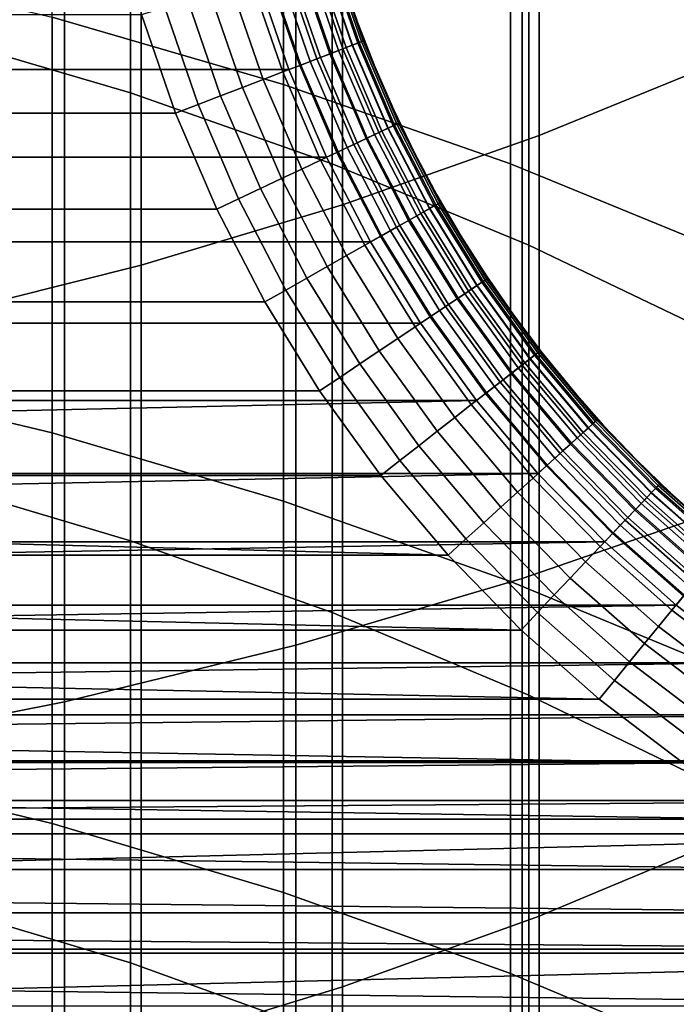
# Model space of a CAD drawing. Header units: metres. Extents: x -28 to 70, y -218 to 28.
# Tile 102 of 256: x 2.85 to 4.47, y -183.75 to -181.32. Entities that reach past the tile are written whole.
import ezdxf

# ---------------------------------------------------------------- set-up
doc = ezdxf.new("R2010")
doc.units = ezdxf.units.M
doc.layers.add('solid_10_261_432_XXX', color=7, linetype='CONTINUOUS')

msp = doc.modelspace()

# ---------------------------------------------------------------- linework, layer by layer
at = {"layer": 'solid_10_261_432_XXX'}
for points in [[(4.603708, -179.432648, 458.922913), (4.603708, -181.417343, 456.706421), (4.1323, -181.609222, 456.873535), (4.1323, -179.619843, 459.095245)], [(4.1323, -179.619843, 459.095245), (4.1323, -181.609222, 456.873535), (3.646882, -181.78009, 457.022339), (3.646882, -179.786545, 459.248688)], [(3.646882, -179.786545, 459.248688), (3.646882, -181.78009, 457.022339), (3.1491, -181.929352, 457.152344), (3.1491, -179.932175, 459.382751)], [(3.1491, -179.932175, 459.382751), (3.1491, -181.929352, 457.152344), (2.640641, -182.056519, 457.263092), (2.640641, -180.056244, 459.496979)], [(2.613968, -180.189682, 429.196472), (2.613968, -181.354996, 426.970428), (3.122935, -181.504089, 427.045868), (3.122935, -180.336639, 429.276001)], [(3.501391, -180.39299, 426.483612), (3.501391, -181.483475, 424.252991), (2.929983, -181.317154, 424.1745), (2.929983, -180.228897, 426.400574)], [(3.122935, -180.336639, 429.276001), (3.122935, -181.504089, 427.045868), (3.621314, -181.679352, 427.134583), (3.621314, -180.509399, 429.369507)], [(4.061356, -180.585968, 426.581268), (4.061356, -181.679062, 424.345276), (3.501391, -181.483475, 424.252991), (3.501391, -180.39299, 426.483612)], [(3.621314, -180.509399, 429.369507), (3.621314, -181.679352, 427.134583), (4.107415, -181.880203, 427.236237), (4.107415, -180.707367, 429.476654)], [(4.090651, -180.687134, 460.077728), (4.090651, -182.703171, 457.826263), (4.636589, -182.514969, 457.662354), (4.636589, -180.503525, 459.908722)], [(4.608047, -180.807159, 426.693207), (4.608047, -181.903259, 424.45108), (4.061356, -181.679062, 424.345276), (4.061356, -180.585968, 426.581268)], [(3.531343, -180.847488, 460.225372), (3.531343, -182.867538, 457.969391), (4.090651, -182.703171, 457.826263), (4.090651, -180.687134, 460.077728)], [(4.107415, -180.707367, 429.476654), (4.107415, -181.880203, 427.236237), (4.57959, -182.105957, 427.350464), (4.57959, -180.929886, 429.597076)], [(2.960494, -180.98407, 460.351105), (2.960494, -183.007538, 458.091309), (3.531343, -182.867538, 457.969391), (3.531343, -180.847488, 460.225372)], [(2.379969, -181.096436, 460.454529), (2.379969, -183.122696, 458.19162), (2.960494, -183.007538, 458.091309), (2.960494, -180.98407, 460.351105)], [(2.929983, -181.317154, 424.1745), (2.929983, -182.343674, 421.919281), (2.348998, -182.205429, 421.858643), (2.348998, -181.180634, 424.110077)], [(3.574387, -181.182175, 225.767471), (3.647655, -181.395065, 225.767471), (3.618464, -181.406326, 225.715775), (3.544446, -181.191254, 225.715775)], [(3.563301, -181.185532, 235.45108), (3.636846, -181.399231, 235.45108), (3.655678, -181.391968, 235.430862), (3.582616, -181.179672, 235.430862)], [(3.598139, -181.174957, 225.822586), (3.670812, -181.386124, 225.822586), (3.647655, -181.395065, 225.767471), (3.574387, -181.182175, 225.767471)], [(3.582616, -181.179672, 235.430862), (3.655678, -181.391968, 235.430862), (3.671631, -181.385803, 235.40799), (3.598979, -181.174698, 235.40799)], [(3.615355, -181.169739, 225.88028), (3.687597, -181.379654, 225.88028), (3.670812, -181.386124, 225.822586), (3.598139, -181.174957, 225.822586)], [(3.598979, -181.174698, 235.40799), (3.671631, -181.385803, 235.40799), (3.684381, -181.38089, 235.382904), (3.612056, -181.170731, 235.382904)], [(3.612056, -181.170731, 235.382904), (3.684381, -181.38089, 235.382904), (3.693667, -181.377304, 235.356125), (3.621581, -181.167847, 235.356125)], [(3.625783, -181.166565, 225.939728), (3.697764, -181.375717, 225.939728), (3.687597, -181.379654, 225.88028), (3.615355, -181.169739, 225.88028)], [(3.621581, -181.167847, 235.356125), (3.693667, -181.377304, 235.356125), (3.6993, -181.375137, 235.328201), (3.627358, -181.166092, 235.328201)], [(3.697764, -181.375717, 225.939728), (3.625783, -181.166565, 225.939728), (3.645799, -181.218231, 226), (3.684126, -181.329178, 226)], [(3.627358, -181.166092, 235.328201), (3.6993, -181.375137, 235.328201), (3.645799, -181.218231, 235.300003)], [(3.465126, -181.215332, 235.497971), (3.54113, -181.436172, 235.497971), (3.56717, -181.426117, 235.491898), (3.491834, -181.207214, 235.491898)], [(3.508754, -181.202087, 225.668213), (3.583665, -181.419754, 225.668213), (3.543768, -181.43515, 225.625504), (3.467831, -181.214508, 225.625504)], [(3.491834, -181.207214, 235.491898), (3.56717, -181.426117, 235.491898), (3.592136, -181.416489, 235.481903), (3.517442, -181.199448, 235.481903)], [(3.544446, -181.191254, 225.715775), (3.618464, -181.406326, 225.715775), (3.583665, -181.419754, 225.668213), (3.508754, -181.202087, 225.668213)], [(3.517442, -181.199448, 235.481903), (3.592136, -181.416489, 235.481903), (3.615521, -181.407455, 235.468201), (3.541427, -181.192169, 235.468201)], [(3.541427, -181.192169, 235.468201), (3.615521, -181.407455, 235.468201), (3.636846, -181.399231, 235.45108), (3.563301, -181.185532, 235.45108)], [(-3.437718, -181.223022, 235.5), (-3.514354, -181.445831, 235.5), (3.514359, -181.445847, 235.5), (3.437721, -181.223038, 235.5)], [(3.422277, -181.228333, 225.588272), (3.499354, -181.452286, 225.588272), (3.451074, -181.470917, 225.557053), (3.372756, -181.243362, 225.557053)], [(3.467831, -181.214508, 225.625504), (3.543768, -181.43515, 225.625504), (3.499354, -181.452286, 225.588272), (3.422277, -181.228333, 225.588272)], [(3.54113, -181.436172, 235.497971), (3.465126, -181.215332, 235.497971), (3.437721, -181.223038, 235.5), (3.514359, -181.445847, 235.5)], [(3.645799, -181.218231, 235.300003), (3.684126, -181.329178, 235.300003), (3.684126, -181.329178, 226), (3.645799, -181.218231, 226)], [(3.6993, -181.375137, 235.328201), (3.684126, -181.329178, 235.300003), (3.645799, -181.218231, 235.300003)], [(3.372756, -181.243362, 225.557053), (3.451074, -181.470917, 225.557053), (3.399632, -181.490768, 225.532303), (3.319993, -181.259369, 225.532303)], [(3.264757, -181.276123, 225.514389), (3.345779, -181.511551, 225.514389), (3.290304, -181.532959, 225.503571), (3.207857, -181.293396, 225.503571)], [(3.319993, -181.259369, 225.532303), (3.399632, -181.490768, 225.532303), (3.345779, -181.511551, 225.514389), (3.264757, -181.276123, 225.514389)], [(3.290304, -181.532959, 225.503571), (3.234411, -181.553696, 225.5), (3.150609, -181.310028, 225.5), (3.207857, -181.293396, 225.503571)], [(3.150609, -181.310028, 225.5), (3.234411, -181.553696, 225.5), (-3.2344, -181.553665, 225.5), (-3.150602, -181.309998, 225.5)], [(3.501391, -181.483475, 424.252991), (3.501391, -182.512085, 421.993164), (2.929983, -182.343674, 421.919281), (2.929983, -181.317154, 424.1745)], [(3.684126, -181.329178, 235.300003), (3.726765, -181.438538, 235.300003), (3.726765, -181.438538, 226), (3.684126, -181.329178, 226)], [(3.697764, -181.375717, 225.939728), (3.684126, -181.329178, 226), (3.726765, -181.438538, 226)], [(3.6993, -181.375137, 235.328201), (3.726765, -181.438538, 235.300003), (3.684126, -181.329178, 235.300003)], [(2.613968, -181.354996, 426.970428), (2.613968, -182.458527, 424.713104), (3.122935, -182.609634, 424.784424), (3.122935, -181.504089, 427.045868)], [(3.684381, -181.38089, 235.382904), (3.771974, -181.585144, 235.382904), (3.780972, -181.580887, 235.356125), (3.693667, -181.377304, 235.356125)], [(3.697764, -181.375717, 225.939728), (3.784941, -181.57901, 225.939728), (3.77509, -181.583664, 225.88028), (3.687597, -181.379654, 225.88028)], [(3.693667, -181.377304, 235.356125), (3.780972, -181.580887, 235.356125), (3.786429, -181.578308, 235.328201), (3.6993, -181.375137, 235.328201)], [(3.784941, -181.57901, 225.939728), (3.697764, -181.375717, 225.939728), (3.726765, -181.438538, 226), (3.773649, -181.546158, 226)], [(3.6993, -181.375137, 235.328201), (3.786429, -181.578308, 235.328201), (3.726765, -181.438538, 235.300003)], [(3.615521, -181.407455, 235.468201), (3.705257, -181.616714, 235.468201), (3.725919, -181.606934, 235.45108), (3.636846, -181.399231, 235.45108)], [(3.647655, -181.395065, 225.767471), (3.736391, -181.60199, 225.767471), (3.708108, -181.615372, 225.715775), (3.618464, -181.406326, 225.715775)], [(3.636846, -181.399231, 235.45108), (3.725919, -181.606934, 235.45108), (3.744164, -181.598297, 235.430862), (3.655678, -181.391968, 235.430862)], [(3.670812, -181.386124, 225.822586), (3.758828, -181.59137, 225.822586), (3.736391, -181.60199, 225.767471), (3.647655, -181.395065, 225.767471)], [(3.655678, -181.391968, 235.430862), (3.744164, -181.598297, 235.430862), (3.759621, -181.590988, 235.40799), (3.671631, -181.385803, 235.40799)], [(3.687597, -181.379654, 225.88028), (3.77509, -181.583664, 225.88028), (3.758828, -181.59137, 225.822586), (3.670812, -181.386124, 225.822586)], [(3.671631, -181.385803, 235.40799), (3.759621, -181.590988, 235.40799), (3.771974, -181.585144, 235.382904), (3.684381, -181.38089, 235.382904)], [(3.54113, -181.436172, 235.497971), (3.633181, -181.650818, 235.497971), (3.65841, -181.638885, 235.491898), (3.56717, -181.426117, 235.491898)], [(3.583665, -181.419754, 225.668213), (3.674392, -181.631317, 225.668213), (3.635736, -181.649612, 225.625504), (3.543768, -181.43515, 225.625504)], [(3.56717, -181.426117, 235.491898), (3.65841, -181.638885, 235.491898), (3.6826, -181.627441, 235.481903), (3.592136, -181.416489, 235.481903)], [(3.618464, -181.406326, 225.715775), (3.708108, -181.615372, 225.715775), (3.674392, -181.631317, 225.668213), (3.583665, -181.419754, 225.668213)], [(3.592136, -181.416489, 235.481903), (3.6826, -181.627441, 235.481903), (3.705257, -181.616714, 235.468201), (3.615521, -181.407455, 235.468201)], [(4.603708, -181.417343, 456.706421), (4.603708, -183.34021, 454.436096), (4.1323, -183.536621, 454.59787), (4.1323, -181.609222, 456.873535)], [(-3.514354, -181.445831, 235.5), (-3.607262, -181.662582, 235.5), (3.607268, -181.662598, 235.5), (3.514359, -181.445847, 235.5)], [(3.543768, -181.43515, 225.625504), (3.635736, -181.649612, 225.625504), (3.592704, -181.669968, 225.588272), (3.499354, -181.452286, 225.588272)], [(3.633181, -181.650818, 235.497971), (3.54113, -181.436172, 235.497971), (3.514359, -181.445847, 235.5), (3.607268, -181.662598, 235.5)], [(3.726765, -181.438538, 235.300003), (3.773649, -181.546158, 235.300003), (3.773649, -181.546158, 226), (3.726765, -181.438538, 226)], [(3.786429, -181.578308, 235.328201), (3.773649, -181.546158, 235.300003), (3.726765, -181.438538, 235.300003)], [(3.451074, -181.470917, 225.557053), (3.545926, -181.692108, 225.557053), (3.496084, -181.715683, 225.532303), (3.399632, -181.490768, 225.532303)], [(3.499354, -181.452286, 225.588272), (3.592704, -181.669968, 225.588272), (3.545926, -181.692108, 225.557053), (3.451074, -181.470917, 225.557053)], [(3.399632, -181.490768, 225.532303), (3.496084, -181.715683, 225.532303), (3.443907, -181.740372, 225.514389), (3.345779, -181.511551, 225.514389)], [(4.061356, -181.679062, 424.345276), (4.061356, -182.710144, 422.080017), (3.501391, -182.512085, 421.993164), (3.501391, -181.483475, 424.252991)], [(3.122935, -181.504089, 427.045868), (3.122935, -182.609634, 424.784424), (3.621314, -182.787292, 424.868256), (3.621314, -181.679352, 427.134583)], [(3.345779, -181.511551, 225.514389), (3.443907, -181.740372, 225.514389), (3.390157, -181.765808, 225.503571), (3.290304, -181.532959, 225.503571)], [(3.390157, -181.765808, 225.503571), (3.336047, -181.790817, 225.5), (3.234411, -181.553696, 225.5), (3.290304, -181.532959, 225.503571)], [(3.773649, -181.546158, 235.300003), (3.824708, -181.651855, 235.300003), (3.824708, -181.651855, 226), (3.773649, -181.546158, 226)], [(3.784941, -181.57901, 225.939728), (3.773649, -181.546158, 226), (3.824708, -181.651855, 226)], [(3.786429, -181.578308, 235.328201), (3.824708, -181.651855, 235.300003), (3.773649, -181.546158, 235.300003)], [(3.234411, -181.553696, 225.5), (3.336047, -181.790817, 225.5), (-3.336032, -181.790787, 225.5), (-3.2344, -181.553665, 225.5)], [(3.758828, -181.59137, 225.822586), (3.861709, -181.789581, 225.822586), (3.840114, -181.801819, 225.767471), (3.736391, -181.60199, 225.767471)], [(3.744164, -181.598297, 235.430862), (3.847596, -181.797577, 235.430862), (3.862473, -181.789139, 235.40799), (3.759621, -181.590988, 235.40799)], [(3.77509, -181.583664, 225.88028), (3.877361, -181.780701, 225.88028), (3.861709, -181.789581, 225.822586), (3.758828, -181.59137, 225.822586)], [(3.759621, -181.590988, 235.40799), (3.862473, -181.789139, 235.40799), (3.874362, -181.78241, 235.382904), (3.771974, -181.585144, 235.382904)], [(3.771974, -181.585144, 235.382904), (3.874362, -181.78241, 235.382904), (3.883022, -181.777496, 235.356125), (3.780972, -181.580887, 235.356125)], [(3.784941, -181.57901, 225.939728), (3.886842, -181.77533, 225.939728), (3.877361, -181.780701, 225.88028), (3.77509, -181.583664, 225.88028)], [(3.780972, -181.580887, 235.356125), (3.883022, -181.777496, 235.356125), (3.888275, -181.774521, 235.328201), (3.786429, -181.578308, 235.328201)], [(3.886842, -181.77533, 225.939728), (3.784941, -181.57901, 225.939728), (3.824708, -181.651855, 226), (3.879862, -181.755478, 226)], [(3.786429, -181.578308, 235.328201), (3.888275, -181.774521, 235.328201), (3.824708, -181.651855, 235.300003)], [(4.1323, -181.609222, 456.873535), (4.1323, -183.536621, 454.59787), (3.646882, -183.711517, 454.741913), (3.646882, -181.78009, 457.022339)], [(3.708108, -181.615372, 225.715775), (3.812893, -181.817245, 225.715775), (3.780442, -181.835632, 225.668213), (3.674392, -181.631317, 225.668213)], [(3.6826, -181.627441, 235.481903), (3.788342, -181.831161, 235.481903), (3.810149, -181.818802, 235.468201), (3.705257, -181.616714, 235.468201)], [(3.705257, -181.616714, 235.468201), (3.810149, -181.818802, 235.468201), (3.830035, -181.807526, 235.45108), (3.725919, -181.606934, 235.45108)], [(3.736391, -181.60199, 225.767471), (3.840114, -181.801819, 225.767471), (3.812893, -181.817245, 225.715775), (3.708108, -181.615372, 225.715775)], [(3.725919, -181.606934, 235.45108), (3.830035, -181.807526, 235.45108), (3.847596, -181.797577, 235.430862), (3.744164, -181.598297, 235.430862)], [(3.633181, -181.650818, 235.497971), (3.740777, -181.858109, 235.497971), (3.76506, -181.844345, 235.491898), (3.65841, -181.638885, 235.491898)], [(3.674392, -181.631317, 225.668213), (3.780442, -181.835632, 225.668213), (3.743237, -181.85672, 225.625504), (3.635736, -181.649612, 225.625504)], [(3.65841, -181.638885, 235.491898), (3.76506, -181.844345, 235.491898), (3.788342, -181.831161, 235.481903), (3.6826, -181.627441, 235.481903)], [(-3.607262, -181.662582, 235.5), (-3.715932, -181.871994, 235.5), (3.715939, -181.872009, 235.5), (3.607268, -181.662598, 235.5)], [(3.592704, -181.669968, 225.588272), (3.70182, -181.880188, 225.588272), (3.656797, -181.905701, 225.557053), (3.545926, -181.692108, 225.557053)], [(3.635736, -181.649612, 225.625504), (3.743237, -181.85672, 225.625504), (3.70182, -181.880188, 225.588272), (3.592704, -181.669968, 225.588272)], [(3.740777, -181.858109, 235.497971), (3.633181, -181.650818, 235.497971), (3.607268, -181.662598, 235.5), (3.715939, -181.872009, 235.5)], [(3.824708, -181.651855, 235.300003), (3.879862, -181.755478, 235.300003), (3.879862, -181.755478, 226), (3.824708, -181.651855, 226)], [(3.888275, -181.774521, 235.328201), (3.879862, -181.755478, 235.300003), (3.824708, -181.651855, 235.300003)], [(3.545926, -181.692108, 225.557053), (3.656797, -181.905701, 225.557053), (3.608826, -181.932892, 225.532303), (3.496084, -181.715683, 225.532303)], [(3.621314, -181.679352, 427.134583), (3.621314, -182.787292, 424.868256), (4.107415, -182.99086, 424.964325), (4.107415, -181.880203, 427.236237)], [(4.608047, -181.903259, 424.45108), (4.608047, -182.93718, 422.179626), (4.061356, -182.710144, 422.080017), (4.061356, -181.679062, 424.345276)], [(3.496084, -181.715683, 225.532303), (3.608826, -181.932892, 225.532303), (3.558608, -181.961349, 225.514389), (3.443907, -181.740372, 225.514389)], [(3.443907, -181.740372, 225.514389), (3.558608, -181.961349, 225.514389), (3.506876, -181.990677, 225.503571), (3.390157, -181.765808, 225.503571)], [(3.506876, -181.990677, 225.503571), (3.454941, -182.019928, 225.5), (3.336047, -181.790817, 225.5), (3.390157, -181.765808, 225.503571)], [(3.879862, -181.755478, 235.300003), (3.939028, -181.856857, 235.300003), (3.939028, -181.856857, 226), (3.879862, -181.755478, 226)], [(3.886842, -181.77533, 225.939728), (3.879862, -181.755478, 226), (3.939028, -181.856857, 226)], [(3.888275, -181.774521, 235.328201), (3.939028, -181.856857, 235.300003), (3.879862, -181.755478, 235.300003)], [(3.336047, -181.790817, 225.5), (3.454941, -182.019928, 225.5), (-3.454924, -182.019897, 225.5), (-3.336032, -181.790787, 225.5)], [(3.646882, -181.78009, 457.022339), (3.646882, -183.711517, 454.741913), (3.1491, -183.864304, 454.867737), (3.1491, -181.929352, 457.152344)], [(3.861709, -181.789581, 225.822586), (3.978898, -181.979675, 225.822586), (3.958262, -181.993469, 225.767471), (3.840114, -181.801819, 225.767471)], [(3.847596, -181.797577, 235.430862), (3.965411, -181.988693, 235.430862), (3.979627, -181.979187, 235.40799), (3.862473, -181.789139, 235.40799)], [(3.877361, -181.780701, 225.88028), (3.993855, -181.969681, 225.88028), (3.978898, -181.979675, 225.822586), (3.861709, -181.789581, 225.822586)], [(3.862473, -181.789139, 235.40799), (3.979627, -181.979187, 235.40799), (3.990989, -181.971588, 235.382904), (3.874362, -181.78241, 235.382904)], [(3.874362, -181.78241, 235.382904), (3.990989, -181.971588, 235.382904), (3.999264, -181.966064, 235.356125), (3.883022, -181.777496, 235.356125)], [(3.886842, -181.77533, 225.939728), (4.002914, -181.963623, 225.939728), (3.993855, -181.969681, 225.88028), (3.877361, -181.780701, 225.88028)], [(3.883022, -181.777496, 235.356125), (3.999264, -181.966064, 235.356125), (4.004283, -181.962708, 235.328201), (3.888275, -181.774521, 235.328201)], [(4.002914, -181.963623, 225.939728), (3.886842, -181.77533, 225.939728), (3.939028, -181.856857, 226), (4.002114, -181.955856, 226)], [(3.888275, -181.774521, 235.328201), (4.004283, -181.962708, 235.328201), (3.939028, -181.856857, 235.300003)], [(3.810149, -181.818802, 235.468201), (3.929627, -182.012619, 235.468201), (3.948631, -181.999908, 235.45108), (3.830035, -181.807526, 235.45108)], [(3.840114, -181.801819, 225.767471), (3.958262, -181.993469, 225.767471), (3.93225, -182.010864, 225.715775), (3.812893, -181.817245, 225.715775)], [(3.830035, -181.807526, 235.45108), (3.948631, -181.999908, 235.45108), (3.965411, -181.988693, 235.430862), (3.847596, -181.797577, 235.430862)], [(3.780442, -181.835632, 225.668213), (3.901241, -182.031586, 225.668213), (3.865688, -182.055359, 225.625504), (3.743237, -181.85672, 225.625504)], [(3.76506, -181.844345, 235.491898), (3.886542, -182.041412, 235.491898), (3.908789, -182.026535, 235.481903), (3.788342, -181.831161, 235.481903)], [(3.812893, -181.817245, 225.715775), (3.93225, -182.010864, 225.715775), (3.901241, -182.031586, 225.668213), (3.780442, -181.835632, 225.668213)], [(3.788342, -181.831161, 235.481903), (3.908789, -182.026535, 235.481903), (3.929627, -182.012619, 235.468201), (3.810149, -181.818802, 235.468201)], [(3.743237, -181.85672, 225.625504), (3.865688, -182.055359, 225.625504), (3.826111, -182.081818, 225.588272), (3.70182, -181.880188, 225.588272)], [(3.863338, -182.056931, 235.497971), (3.740777, -181.858109, 235.497971), (3.715939, -181.872009, 235.5), (3.83968, -182.072754, 235.5)], [(3.740777, -181.858109, 235.497971), (3.863338, -182.056931, 235.497971), (3.886542, -182.041412, 235.491898), (3.76506, -181.844345, 235.491898)], [(3.939028, -181.856857, 235.300003), (4.002114, -181.955856, 235.300003), (4.002114, -181.955856, 226), (3.939028, -181.856857, 226)], [(4.004283, -181.962708, 235.328201), (4.002114, -181.955856, 235.300003), (3.939028, -181.856857, 235.300003)], [(-3.715932, -181.871994, 235.5), (-3.839669, -182.072739, 235.5), (3.83968, -182.072754, 235.5), (3.715939, -181.872009, 235.5)], [(3.70182, -181.880188, 225.588272), (3.826111, -182.081818, 225.588272), (3.783088, -182.110565, 225.557053), (3.656797, -181.905701, 225.557053)], [(4.107415, -181.880203, 427.236237), (4.107415, -182.99086, 424.964325), (4.57959, -183.219681, 425.072327), (4.57959, -182.105957, 427.350464)], [(3.656797, -181.905701, 225.557053), (3.783088, -182.110565, 225.557053), (3.737247, -182.14122, 225.532303), (3.608826, -181.932892, 225.532303)], [(3.1491, -181.929352, 457.152344), (3.1491, -183.864304, 454.867737), (2.640641, -183.994476, 454.974945), (2.640641, -182.056519, 457.263092)], [(3.608826, -181.932892, 225.532303), (3.737247, -182.14122, 225.532303), (3.68926, -182.173294, 225.514389), (3.558608, -181.961349, 225.514389)], [(3.558608, -181.961349, 225.514389), (3.68926, -182.173294, 225.514389), (3.639825, -182.206345, 225.503571), (3.506876, -181.990677, 225.503571)], [(4.002114, -181.955856, 235.300003), (4.069025, -182.052292, 235.300003), (4.069025, -182.052292, 226), (4.002114, -181.955856, 226)], [(4.002914, -181.963623, 225.939728), (4.002114, -181.955856, 226), (4.069025, -182.052292, 226)], [(4.004283, -181.962708, 235.328201), (4.069025, -182.052292, 235.300003), (4.002114, -181.955856, 235.300003)], [(3.978898, -181.979675, 225.822586), (4.109758, -182.160629, 225.822586), (4.090194, -182.175919, 225.767471), (3.958262, -181.993469, 225.767471)], [(3.965411, -181.988693, 235.430862), (4.096972, -182.170624, 235.430862), (4.11045, -182.160095, 235.40799), (3.979627, -181.979187, 235.40799)], [(3.993855, -181.969681, 225.88028), (4.123939, -182.149567, 225.88028), (4.109758, -182.160629, 225.822586), (3.978898, -181.979675, 225.822586)], [(3.979627, -181.979187, 235.40799), (4.11045, -182.160095, 235.40799), (4.121222, -182.151688, 235.382904), (3.990989, -181.971588, 235.382904)], [(3.990989, -181.971588, 235.382904), (4.121222, -182.151688, 235.382904), (4.129067, -182.145554, 235.356125), (3.999264, -181.966064, 235.356125)], [(4.002914, -181.963623, 225.939728), (4.132528, -182.142853, 225.939728), (4.123939, -182.149567, 225.88028), (3.993855, -181.969681, 225.88028)], [(3.999264, -181.966064, 235.356125), (4.129067, -182.145554, 235.356125), (4.133826, -182.141846, 235.328201), (4.004283, -181.962708, 235.328201)], [(4.002914, -181.963623, 225.939728), (4.069025, -182.052292, 226), (4.132528, -182.142853, 225.939728)], [(4.004283, -181.962708, 235.328201), (4.133826, -182.141846, 235.328201), (4.069025, -182.052292, 235.300003)], [(3.506876, -181.990677, 225.503571), (3.639825, -182.206345, 225.503571), (3.590286, -182.239487, 225.5), (3.454941, -182.019928, 225.5)], [(3.93225, -182.010864, 225.715775), (4.065532, -182.195175, 225.715775), (4.036132, -182.218124, 225.668213), (3.901241, -182.031586, 225.668213)], [(3.929627, -182.012619, 235.468201), (4.063046, -182.197113, 235.468201), (4.081062, -182.183044, 235.45108), (3.948631, -181.999908, 235.45108)], [(3.958262, -181.993469, 225.767471), (4.090194, -182.175919, 225.767471), (4.065532, -182.195175, 225.715775), (3.93225, -182.010864, 225.715775)], [(3.948631, -181.999908, 235.45108), (4.081062, -182.183044, 235.45108), (4.096972, -182.170624, 235.430862), (3.965411, -181.988693, 235.430862)], [(3.454941, -182.019928, 225.5), (3.590286, -182.239487, 225.5), (-3.590267, -182.239456, 225.5), (-3.454924, -182.019897, 225.5)], [(3.901241, -182.031586, 225.668213), (4.036132, -182.218124, 225.668213), (4.002425, -182.244446, 225.625504), (3.865688, -182.055359, 225.625504)], [(3.886542, -182.041412, 235.491898), (4.022196, -182.229004, 235.491898), (4.043289, -182.21254, 235.481903), (3.908789, -182.026535, 235.481903)], [(3.908789, -182.026535, 235.481903), (4.043289, -182.21254, 235.481903), (4.063046, -182.197113, 235.468201), (3.929627, -182.012619, 235.468201)], [(3.865688, -182.055359, 225.625504), (4.002425, -182.244446, 225.625504), (3.964902, -182.273743, 225.588272), (3.826111, -182.081818, 225.588272)], [(4.000196, -182.246185, 235.497971), (3.863338, -182.056931, 235.497971), (3.83968, -182.072754, 235.5), (3.977789, -182.263733, 235.5)], [(3.863338, -182.056931, 235.497971), (4.000196, -182.246185, 235.497971), (4.022196, -182.229004, 235.491898), (3.886542, -182.041412, 235.491898)], [(4.069025, -182.052292, 235.300003), (4.139658, -182.146057, 235.300003), (4.139658, -182.146057, 226), (4.069025, -182.052292, 226)], [(4.132528, -182.142853, 225.939728), (4.069025, -182.052292, 226), (4.139658, -182.146057, 226)], [(4.133826, -182.141846, 235.328201), (4.139658, -182.146057, 235.300003), (4.069025, -182.052292, 235.300003)], [(-3.839669, -182.072739, 235.5), (-3.977777, -182.263718, 235.5), (3.977789, -182.263733, 235.5), (3.83968, -182.072754, 235.5)], [(3.826111, -182.081818, 225.588272), (3.964902, -182.273743, 225.588272), (3.924112, -182.305588, 225.557053), (3.783088, -182.110565, 225.557053)], [(3.783088, -182.110565, 225.557053), (3.924112, -182.305588, 225.557053), (3.880651, -182.339523, 225.532303), (3.737247, -182.14122, 225.532303)], [(3.737247, -182.14122, 225.532303), (3.880651, -182.339523, 225.532303), (3.835154, -182.375046, 225.514389), (3.68926, -182.173294, 225.514389)], [(4.123939, -182.149567, 225.88028), (4.266908, -182.319397, 225.88028), (4.253581, -182.331482, 225.822586), (4.109758, -182.160629, 225.822586)], [(4.11045, -182.160095, 235.40799), (4.254231, -182.330887, 235.40799), (4.264355, -182.321701, 235.382904), (4.121222, -182.151688, 235.382904)], [(4.121222, -182.151688, 235.382904), (4.264355, -182.321701, 235.382904), (4.271728, -182.315018, 235.356125), (4.129067, -182.145554, 235.356125)], [(4.132528, -182.142853, 225.939728), (4.274981, -182.312073, 225.939728), (4.266908, -182.319397, 225.88028), (4.123939, -182.149567, 225.88028)], [(4.129067, -182.145554, 235.356125), (4.271728, -182.315018, 235.356125), (4.276201, -182.310959, 235.328201), (4.133826, -182.141846, 235.328201)], [(4.132528, -182.142853, 225.939728), (4.139658, -182.146057, 226), (4.213904, -182.236969, 226)], [(4.132528, -182.142853, 225.939728), (4.213904, -182.236969, 226), (4.274981, -182.312073, 225.939728)], [(4.133826, -182.141846, 235.328201), (4.276201, -182.310959, 235.328201), (4.139658, -182.146057, 235.300003)], [(4.139658, -182.146057, 235.300003), (4.213904, -182.236969, 235.300003), (4.213904, -182.236969, 226), (4.139658, -182.146057, 226)], [(4.276201, -182.310959, 235.328201), (4.213904, -182.236969, 235.300003), (4.139658, -182.146057, 235.300003)], [(3.68926, -182.173294, 225.514389), (3.835154, -182.375046, 225.514389), (3.788286, -182.411636, 225.503571), (3.639825, -182.206345, 225.503571)], [(4.090194, -182.175919, 225.767471), (4.235194, -182.348145, 225.767471), (4.212016, -182.369171, 225.715775), (4.065532, -182.195175, 225.715775)], [(4.081062, -182.183044, 235.45108), (4.226612, -182.355927, 235.45108), (4.241564, -182.342377, 235.430862), (4.096972, -182.170624, 235.430862)], [(4.109758, -182.160629, 225.822586), (4.253581, -182.331482, 225.822586), (4.235194, -182.348145, 225.767471), (4.090194, -182.175919, 225.767471)], [(4.096972, -182.170624, 235.430862), (4.241564, -182.342377, 235.430862), (4.254231, -182.330887, 235.40799), (4.11045, -182.160095, 235.40799)], [(2.929983, -182.343674, 421.919281), (2.929983, -183.307648, 419.636627), (2.348998, -183.167786, 419.579834), (2.348998, -182.205429, 421.858643)], [(4.065532, -182.195175, 225.715775), (4.212016, -182.369171, 225.715775), (4.184385, -182.394226, 225.668213), (4.036132, -182.218124, 225.668213)], [(4.043289, -182.21254, 235.481903), (4.191111, -182.388123, 235.481903), (4.209679, -182.371292, 235.468201), (4.063046, -182.197113, 235.468201)], [(4.063046, -182.197113, 235.468201), (4.209679, -182.371292, 235.468201), (4.226612, -182.355927, 235.45108), (4.081062, -182.183044, 235.45108)], [(3.639825, -182.206345, 225.503571), (3.788286, -182.411636, 225.503571), (3.741348, -182.44838, 225.5), (3.590286, -182.239487, 225.5)], [(4.000196, -182.246185, 235.497971), (4.150612, -182.42485, 235.497971), (4.171288, -182.406097, 235.491898), (4.022196, -182.229004, 235.491898)], [(4.036132, -182.218124, 225.668213), (4.184385, -182.394226, 225.668213), (4.152706, -182.422958, 225.625504), (4.002425, -182.244446, 225.625504)], [(4.022196, -182.229004, 235.491898), (4.171288, -182.406097, 235.491898), (4.191111, -182.388123, 235.481903), (4.043289, -182.21254, 235.481903)], [(3.590286, -182.239487, 225.5), (3.741348, -182.44838, 225.5), (-3.741326, -182.448349, 225.5), (-3.590267, -182.239456, 225.5)], [(4.002425, -182.244446, 225.625504), (4.152706, -182.422958, 225.625504), (4.117441, -182.454926, 225.588272), (3.964902, -182.273743, 225.588272)], [(4.000196, -182.246185, 235.497971), (3.977789, -182.263733, 235.5), (4.12961, -182.444061, 235.5), (4.150612, -182.42485, 235.497971)], [(4.213904, -182.236969, 235.300003), (4.291651, -182.324921, 235.300003), (4.291651, -182.324921, 226), (4.213904, -182.236969, 226)], [(4.274981, -182.312073, 225.939728), (4.213904, -182.236969, 226), (4.291651, -182.324921, 226)], [(4.276201, -182.310959, 235.328201), (4.291651, -182.324921, 235.300003), (4.213904, -182.236969, 235.300003)], [(-3.977777, -182.263718, 235.5), (-4.129601, -182.444046, 235.5), (3.977789, -182.263733, 235.5)], [(-4.129601, -182.444046, 235.5), (4.12961, -182.444061, 235.5), (3.977789, -182.263733, 235.5)], [(3.964902, -182.273743, 225.588272), (4.117441, -182.454926, 225.588272), (4.079105, -182.4897, 225.557053), (3.924112, -182.305588, 225.557053)], [(3.924112, -182.305588, 225.557053), (4.079105, -182.4897, 225.557053), (4.03826, -182.526733, 225.532303), (3.880651, -182.339523, 225.532303)], [(4.266908, -182.319397, 225.88028), (4.421988, -182.478241, 225.88028), (4.409586, -182.491272, 225.822586), (4.253581, -182.331482, 225.822586)], [(4.254231, -182.330887, 235.40799), (4.410192, -182.490631, 235.40799), (4.419612, -182.480728, 235.382904), (4.264355, -182.321701, 235.382904)], [(4.264355, -182.321701, 235.382904), (4.419612, -182.480728, 235.382904), (4.426473, -182.473526, 235.356125), (4.271728, -182.315018, 235.356125)], [(4.274981, -182.312073, 225.939728), (4.4295, -182.470337, 225.939728), (4.421988, -182.478241, 225.88028), (4.266908, -182.319397, 225.88028)], [(4.271728, -182.315018, 235.356125), (4.426473, -182.473526, 235.356125), (4.430635, -182.469147, 235.328201), (4.276201, -182.310959, 235.328201)], [(4.274981, -182.312073, 225.939728), (4.291651, -182.324921, 226), (4.372778, -182.40976, 226)], [(4.274981, -182.312073, 225.939728), (4.372778, -182.40976, 226), (4.4295, -182.470337, 225.939728)], [(4.276201, -182.310959, 235.328201), (4.430635, -182.469147, 235.328201), (4.372778, -182.40976, 235.300003), (4.291651, -182.324921, 235.300003)], [(4.291651, -182.324921, 235.300003), (4.372778, -182.40976, 235.300003), (4.372778, -182.40976, 226), (4.291651, -182.324921, 226)], [(3.501391, -182.512085, 421.993164), (3.501391, -183.478043, 419.705841), (2.929983, -183.307648, 419.636627), (2.929983, -182.343674, 421.919281)], [(3.880651, -182.339523, 225.532303), (4.03826, -182.526733, 225.532303), (3.9955, -182.565506, 225.514389), (3.835154, -182.375046, 225.514389)], [(4.235194, -182.348145, 225.767471), (4.392476, -182.509247, 225.767471), (4.370907, -182.531921, 225.715775), (4.212016, -182.369171, 225.715775)], [(4.226612, -182.355927, 235.45108), (4.38449, -182.517639, 235.45108), (4.398404, -182.503021, 235.430862), (4.241564, -182.342377, 235.430862)], [(4.253581, -182.331482, 225.822586), (4.409586, -182.491272, 225.822586), (4.392476, -182.509247, 225.767471), (4.235194, -182.348145, 225.767471)], [(4.241564, -182.342377, 235.430862), (4.398404, -182.503021, 235.430862), (4.410192, -182.490631, 235.40799), (4.254231, -182.330887, 235.40799)], [(3.835154, -182.375046, 225.514389), (3.9955, -182.565506, 225.514389), (3.951452, -182.605453, 225.503571), (3.788286, -182.411636, 225.503571)], [(4.212016, -182.369171, 225.715775), (4.370907, -182.531921, 225.715775), (4.345196, -182.558945, 225.668213), (4.184385, -182.394226, 225.668213)], [(4.191111, -182.388123, 235.481903), (4.351455, -182.552368, 235.481903), (4.368733, -182.53421, 235.468201), (4.209679, -182.371292, 235.468201)], [(4.209679, -182.371292, 235.468201), (4.368733, -182.53421, 235.468201), (4.38449, -182.517639, 235.45108), (4.226612, -182.355927, 235.45108)], [(4.184385, -182.394226, 225.668213), (4.345196, -182.558945, 225.668213), (4.315716, -182.58992, 225.625504), (4.152706, -182.422958, 225.625504)], [(4.171288, -182.406097, 235.491898), (4.333007, -182.571747, 235.491898), (4.351455, -182.552368, 235.481903), (4.191111, -182.388123, 235.481903)], [(3.788286, -182.411636, 225.503571), (3.951452, -182.605453, 225.503571), (3.907445, -182.64566, 225.5), (3.741348, -182.44838, 225.5)], [(4.152706, -182.422958, 225.625504), (4.315716, -182.58992, 225.625504), (4.2829, -182.624405, 225.588272), (4.117441, -182.454926, 225.588272)], [(4.150612, -182.42485, 235.497971), (4.313768, -182.591965, 235.497971), (4.333007, -182.571747, 235.491898), (4.171288, -182.406097, 235.491898)], [(4.372778, -182.40976, 235.300003), (4.457162, -182.491348, 235.300003), (4.457162, -182.491348, 226), (4.372778, -182.40976, 226)], [(4.4295, -182.470337, 225.939728), (4.372778, -182.40976, 226), (4.457162, -182.491348, 226)], [(4.430635, -182.469147, 235.328201), (4.457162, -182.491348, 235.300003), (4.372778, -182.40976, 235.300003)], [(-4.129601, -182.444046, 235.5), (-4.294396, -182.612823, 235.5), (4.12961, -182.444061, 235.5)], [(-4.294396, -182.612823, 235.5), (4.294406, -182.612839, 235.5), (4.12961, -182.444061, 235.5)], [(3.907445, -182.64566, 225.5), (-3.907422, -182.64563, 225.5), (-3.741326, -182.448349, 225.5)], [(3.741348, -182.44838, 225.5), (3.907445, -182.64566, 225.5), (-3.741326, -182.448349, 225.5)], [(4.150612, -182.42485, 235.497971), (4.12961, -182.444061, 235.5), (4.294406, -182.612839, 235.5), (4.313768, -182.591965, 235.497971)], [(2.613968, -182.458527, 424.713104), (2.613968, -183.499451, 422.426239), (3.122935, -183.652466, 422.493378), (3.122935, -182.609634, 424.784424)], [(4.117441, -182.454926, 225.588272), (4.2829, -182.624405, 225.588272), (4.247227, -182.661896, 225.557053), (4.079105, -182.4897, 225.557053)], [(4.4295, -182.470337, 225.939728), (4.595247, -182.616806, 225.939728), (4.588336, -182.625244, 225.88028), (4.421988, -182.478241, 225.88028)], [(4.426473, -182.473526, 235.356125), (4.592463, -182.620209, 235.356125), (4.596292, -182.61554, 235.328201), (4.430635, -182.469147, 235.328201)], [(4.4295, -182.470337, 225.939728), (4.457162, -182.491348, 226), (4.544674, -182.569595, 226)], [(4.4295, -182.470337, 225.939728), (4.544674, -182.569595, 226), (4.595247, -182.616806, 225.939728)], [(4.430635, -182.469147, 235.328201), (4.596292, -182.61554, 235.328201), (4.457162, -182.491348, 235.300003)], [(4.079105, -182.4897, 225.557053), (4.247227, -182.661896, 225.557053), (4.209218, -182.701843, 225.532303), (4.03826, -182.526733, 225.532303)], [(4.409586, -182.491272, 225.822586), (4.576928, -182.639145, 225.822586), (4.561187, -182.65834, 225.767471), (4.392476, -182.509247, 225.767471)], [(4.398404, -182.503021, 235.430862), (4.56664, -182.651688, 235.430862), (4.577484, -182.638474, 235.40799), (4.410192, -182.490631, 235.40799)], [(4.421988, -182.478241, 225.88028), (4.588336, -182.625244, 225.88028), (4.576928, -182.639145, 225.822586), (4.409586, -182.491272, 225.822586)], [(4.410192, -182.490631, 235.40799), (4.577484, -182.638474, 235.40799), (4.586151, -182.627899, 235.382904), (4.419612, -182.480728, 235.382904)], [(4.419612, -182.480728, 235.382904), (4.586151, -182.627899, 235.382904), (4.592463, -182.620209, 235.356125), (4.426473, -182.473526, 235.356125)], [(4.457162, -182.491348, 235.300003), (4.544674, -182.569595, 235.300003), (4.544674, -182.569595, 226), (4.457162, -182.491348, 226)], [(4.596292, -182.61554, 235.328201), (4.544674, -182.569595, 235.300003), (4.457162, -182.491348, 235.300003)], [(4.061356, -182.710144, 422.080017), (4.061356, -183.678406, 419.787231), (3.501391, -183.478043, 419.705841), (3.501391, -182.512085, 421.993164)], [(4.090651, -182.703171, 457.826263), (4.090651, -184.656403, 455.520081), (4.636589, -184.46376, 455.36142), (4.636589, -182.514969, 457.662354)], [(4.368733, -182.53421, 235.468201), (4.539345, -182.684967, 235.468201), (4.55384, -182.667297, 235.45108), (4.38449, -182.517639, 235.45108)], [(4.392476, -182.509247, 225.767471), (4.561187, -182.65834, 225.767471), (4.541345, -182.682526, 225.715775), (4.370907, -182.531921, 225.715775)], [(4.38449, -182.517639, 235.45108), (4.55384, -182.667297, 235.45108), (4.56664, -182.651688, 235.430862), (4.398404, -182.503021, 235.430862)], [(4.03826, -182.526733, 225.532303), (4.209218, -182.701843, 225.532303), (4.169428, -182.743668, 225.514389), (3.9955, -182.565506, 225.514389)], [(4.370907, -182.531921, 225.715775), (4.541345, -182.682526, 225.715775), (4.517692, -182.71138, 225.668213), (4.345196, -182.558945, 225.668213)], [(4.351455, -182.552368, 235.481903), (4.52345, -182.704346, 235.481903), (4.539345, -182.684967, 235.468201), (4.368733, -182.53421, 235.468201)], [(3.9955, -182.565506, 225.514389), (4.169428, -182.743668, 225.514389), (4.128438, -182.786743, 225.503571), (3.951452, -182.605453, 225.503571)], [(4.345196, -182.558945, 225.668213), (4.517692, -182.71138, 225.668213), (4.490572, -182.744446, 225.625504), (4.315716, -182.58992, 225.625504)], [(4.333007, -182.571747, 235.491898), (4.506479, -182.725052, 235.491898), (4.52345, -182.704346, 235.481903), (4.351455, -182.552368, 235.481903)], [(4.315716, -182.58992, 225.625504), (4.490572, -182.744446, 225.625504), (4.460383, -182.78125, 225.588272), (4.2829, -182.624405, 225.588272)], [(4.313768, -182.591965, 235.497971), (4.294406, -182.612839, 235.5), (4.471151, -182.768982, 235.5), (4.48878, -182.746628, 235.497971)], [(4.313768, -182.591965, 235.497971), (4.48878, -182.746628, 235.497971), (4.506479, -182.725052, 235.491898), (4.333007, -182.571747, 235.491898)], [(-4.294396, -182.612823, 235.5), (-4.471138, -182.768967, 235.5), (4.294406, -182.612839, 235.5)], [(-4.471138, -182.768967, 235.5), (4.471151, -182.768982, 235.5), (4.294406, -182.612839, 235.5)], [(3.122935, -182.609634, 424.784424), (3.122935, -183.652466, 422.493378), (3.621314, -183.832352, 422.572266), (3.621314, -182.787292, 424.868256)], [(3.951452, -182.605453, 225.503571), (4.128438, -182.786743, 225.503571), (4.087768, -182.830322, 225.5), (3.907445, -182.64566, 225.5)], [(4.2829, -182.624405, 225.588272), (4.460383, -182.78125, 225.588272), (4.427566, -182.821259, 225.557053), (4.247227, -182.661896, 225.557053)], [(4.087768, -182.830322, 225.5), (-4.087741, -182.830292, 225.5), (-3.907422, -182.64563, 225.5)], [(3.907445, -182.64566, 225.5), (4.087768, -182.830322, 225.5), (-3.907422, -182.64563, 225.5)], [(4.247227, -182.661896, 225.557053), (4.427566, -182.821259, 225.557053), (4.392599, -182.863892, 225.532303), (4.209218, -182.701843, 225.532303)], [(3.531343, -182.867538, 457.969391), (3.531343, -184.824646, 455.65863), (4.090651, -184.656403, 455.520081), (4.090651, -182.703171, 457.826263)], [(4.608047, -182.93718, 422.179626), (4.608047, -183.908096, 419.880524), (4.061356, -183.678406, 419.787231), (4.061356, -182.710144, 422.080017)], [(4.209218, -182.701843, 225.532303), (4.392599, -182.863892, 225.532303), (4.355994, -182.908524, 225.514389), (4.169428, -182.743668, 225.514389)], [(4.169428, -182.743668, 225.514389), (4.355994, -182.908524, 225.514389), (4.318286, -182.954514, 225.503571), (4.128438, -182.786743, 225.503571)], [(4.490572, -182.744446, 225.625504), (4.676325, -182.885666, 225.625504), (4.648927, -182.924606, 225.588272), (4.460383, -182.78125, 225.588272)], [(4.48878, -182.746628, 235.497971), (4.471151, -182.768982, 235.5), (4.658769, -182.911575, 235.5), (4.674698, -182.887985, 235.497971)], [(-4.471138, -182.768967, 235.5), (-4.658757, -182.911575, 235.5), (4.471151, -182.768982, 235.5)], [(-4.658757, -182.911575, 235.5), (4.658769, -182.911575, 235.5), (4.471151, -182.768982, 235.5)], [(3.621314, -182.787292, 424.868256), (3.621314, -183.832352, 422.572266), (4.107415, -184.038498, 422.66272), (4.107415, -182.99086, 424.964325)], [(4.128438, -182.786743, 225.503571), (4.318286, -182.954514, 225.503571), (4.281115, -183.001114, 225.5), (4.087768, -182.830322, 225.5)], [(4.460383, -182.78125, 225.588272), (4.648927, -182.924606, 225.588272), (4.619143, -182.966919, 225.557053), (4.427566, -182.821259, 225.557053)], [(4.281115, -183.001114, 225.5), (-4.28109, -183.001099, 225.5), (-4.087741, -182.830292, 225.5)], [(4.087768, -182.830322, 225.5), (4.281115, -183.001114, 225.5), (-4.087741, -182.830292, 225.5)], [(4.427566, -182.821259, 225.557053), (4.619143, -182.966919, 225.557053), (4.587409, -183.012024, 225.532303), (4.392599, -182.863892, 225.532303)], [(2.960494, -183.007538, 458.091309), (2.960494, -184.967957, 455.776642), (3.531343, -184.824646, 455.65863), (3.531343, -182.867538, 457.969391)], [(4.392599, -182.863892, 225.532303), (4.587409, -183.012024, 225.532303), (4.554188, -183.059219, 225.514389), (4.355994, -182.908524, 225.514389)], [(4.355994, -182.908524, 225.514389), (4.554188, -183.059219, 225.514389), (4.519966, -183.107849, 225.503571), (4.318286, -182.954514, 225.503571)], [(-4.856404, -183.040009, 235.5), (4.856412, -183.040009, 235.5), (4.658769, -182.911575, 235.5)], [(-4.658757, -182.911575, 235.5), (-4.856404, -183.040009, 235.5), (4.658769, -182.911575, 235.5)], [(4.318286, -182.954514, 225.503571), (4.519966, -183.107849, 225.503571), (4.486279, -183.157028, 225.5), (4.281115, -183.001114, 225.5)], [(4.486279, -183.157028, 225.5), (-4.486256, -183.157013, 225.5), (-4.28109, -183.001099, 225.5)], [(4.281115, -183.001114, 225.5), (4.486279, -183.157028, 225.5), (-4.28109, -183.001099, 225.5)], [(2.379969, -183.122696, 458.19162), (2.379969, -185.085846, 455.873749), (2.960494, -184.967957, 455.776642), (2.960494, -183.007538, 458.091309)], [(4.107415, -182.99086, 424.964325), (4.107415, -184.038498, 422.66272), (4.57959, -184.270203, 422.764343), (4.57959, -183.219681, 425.072327)], [(-5.063063, -183.15358, 235.5), (5.063061, -183.15358, 235.5), (4.856412, -183.040009, 235.5)], [(-4.856404, -183.040009, 235.5), (-5.063063, -183.15358, 235.5), (4.856412, -183.040009, 235.5)], [(-5.27733, -183.251556, 235.5), (5.277321, -183.251556, 235.5), (5.063061, -183.15358, 235.5)], [(-5.063063, -183.15358, 235.5), (-5.27733, -183.251556, 235.5), (5.063061, -183.15358, 235.5)], [(4.702519, -183.297531, 225.5), (-4.702489, -183.297516, 225.5), (-4.486256, -183.157013, 225.5)], [(4.486279, -183.157028, 225.5), (4.702519, -183.297531, 225.5), (-4.486256, -183.157013, 225.5)], [(2.929983, -183.307648, 419.636627), (2.929983, -184.208359, 417.328308), (2.348998, -184.066986, 417.27536), (2.348998, -183.167786, 419.579834)], [(-5.497591, -183.333298, 235.5), (5.497591, -183.333298, 235.5), (5.277321, -183.251556, 235.5)], [(-5.27733, -183.251556, 235.5), (-5.497591, -183.333298, 235.5), (5.277321, -183.251556, 235.5)], [(4.928734, -183.421829, 225.5), (-4.928704, -183.421814, 225.5), (-4.702489, -183.297516, 225.5)], [(4.702519, -183.297531, 225.5), (4.928734, -183.421829, 225.5), (-4.702489, -183.297516, 225.5)], [(3.501391, -183.478043, 419.705841), (3.501391, -184.3806, 417.392792), (2.929983, -184.208359, 417.328308), (2.929983, -183.307648, 419.636627)], [(-6.320981, -183.627838, 235.5), (6.321019, -183.627853, 235.5), (5.497591, -183.333298, 235.5)], [(-5.497591, -183.333298, 235.5), (-6.320981, -183.627838, 235.5), (5.497591, -183.333298, 235.5)], [(4.603708, -183.34021, 454.436096), (4.603708, -185.199783, 452.113647), (4.1323, -185.400574, 452.269928), (4.1323, -183.536621, 454.59787)], [(5.163129, -183.528976, 225.5), (-5.163109, -183.528961, 225.5), (-4.928704, -183.421814, 225.5)], [(4.928734, -183.421829, 225.5), (5.163129, -183.528976, 225.5), (-4.928704, -183.421814, 225.5)], [(4.061356, -183.678406, 419.787231), (4.061356, -184.58313, 417.468628), (3.501391, -184.3806, 417.392792), (3.501391, -183.478043, 419.705841)], [(2.613968, -183.499451, 422.426239), (2.613968, -184.476959, 420.111572), (3.122935, -184.63176, 420.174438), (3.122935, -183.652466, 422.493378)], [(5.403615, -183.618195, 225.5), (-5.403615, -183.618195, 225.5), (-5.163109, -183.528961, 225.5)], [(5.163129, -183.528976, 225.5), (5.403615, -183.618195, 225.5), (-5.163109, -183.528961, 225.5)], [(4.1323, -183.536621, 454.59787), (4.1323, -185.400574, 452.269928), (3.646882, -185.579376, 452.409119), (3.646882, -183.711517, 454.741913)], [(-6.320981, -183.627838, 235.5), (-7.130092, -183.963654, 235.5), (6.321019, -183.627853, 235.5)], [(-7.130092, -183.963654, 235.5), (7.13015, -183.963684, 235.5), (6.321019, -183.627853, 235.5)], [(5.813607, -183.759171, 225.5), (-5.813626, -183.759171, 225.5), (-5.403615, -183.618195, 225.5)], [(5.403615, -183.618195, 225.5), (5.813607, -183.759171, 225.5), (-5.403615, -183.618195, 225.5)], [(3.122935, -183.652466, 422.493378), (3.122935, -184.63176, 420.174438), (3.621314, -184.813766, 420.248383), (3.621314, -183.832352, 422.572266)], [(4.608047, -183.908096, 419.880524), (4.608047, -184.815308, 417.555542), (4.061356, -184.58313, 417.468628), (4.061356, -183.678406, 419.787231)], [(3.646882, -183.711517, 454.741913), (3.646882, -185.579376, 452.409119), (3.1491, -185.73558, 452.53067), (3.1491, -183.864304, 454.867737)]]:
    msp.add_3dface(points, dxfattribs=at)

doc.saveas('drawing.dxf')
